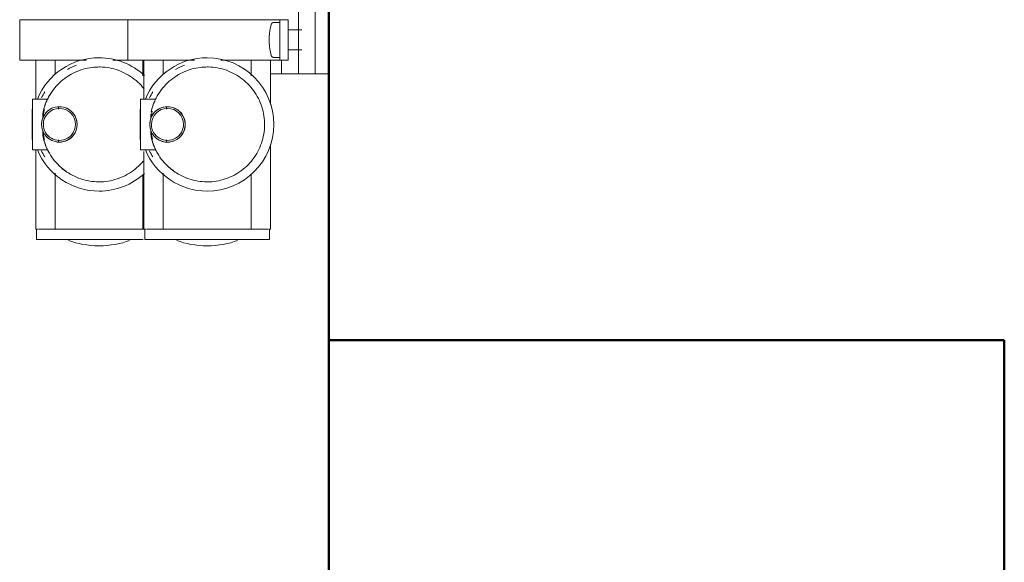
# Model space of a CAD drawing. Header units: millimetres. Extents: x 25471 to 48943, y 4737 to 38988.
# Tile 51 of 117: x 33572 to 33863, y 37742 to 37902. Entities that reach past the tile are written whole.
import ezdxf

# ---------------------------------------------------------------- set-up
doc = ezdxf.new("R2010")
doc.units = ezdxf.units.MM
doc.linetypes.add('ADSK_Скрыто', pattern=[300, 150, -150])
for name, color, linetype, lineweight in [('A-COLS-____-MCUT', 52, 'Continuous', 50), ('A-COLS-____-OTLN', 52, 'Continuous', 20), ('A-DETL-____-HDLN', 90, 'ADSK_Скрыто', 9), ('A-WALL-____-MCUT', 113, 'Continuous', 50), ('A-WALL-____-OTLN', 113, 'Continuous', 20), ('M-EQPM-____-OTLN', 50, 'Continuous', 20)]:
    doc.layers.add(name, color=color, linetype=linetype, lineweight=lineweight)

# ---------------------------------------------------------------- blocks, each defined once
blk = doc.blocks.new('Прямая форма - V line-608913-В_Этаж 01_Водопровод')
at = {"layer": 'A-COLS-____-MCUT', "color": 253}
for p, q in [((100, 150), (-100, 150)), ((-100, 150), (-100, -150)), ((100, -150), (100, 150)), ((-100, -150), (100, -150))]:
    blk.add_line(p, q, dxfattribs=at)
blk = doc.blocks.new('Прямая форма - CRE - 001-608914-В_Этаж 01_Водопровод')
blk.add_blockref('Прямая форма - V line-608913-В_Этаж 01_Водопровод', (0, 0))
blk = doc.blocks.new('Прямая форма - V line-609756-В_Этаж 01_Водопровод')
at = {"layer": 'A-WALL-____-MCUT', "color": 253}
for p, q in [((779.95, -200), (779.95, 0)), ((0, -200), (779.95, -200))]:
    blk.add_line(p, q, dxfattribs=at)
blk = doc.blocks.new('Прямая форма - SW - 004-609757-В_Этаж 01_Водопровод')
blk.add_blockref('Прямая форма - V line-609756-В_Этаж 01_Водопровод', (0, 0))
blk = doc.blocks.new('V line_ifc_RVT-1-В_Этаж 01_Водопровод')
at = {"layer": 'A-COLS-____-OTLN', "color": 9, "lineweight": 20, "rotation": 180}
blk.add_blockref('Прямая форма - CRE - 001-608914-В_Этаж 01_Водопровод', (33763.24, 37657.63), dxfattribs=at)
at = {"layer": 'A-WALL-____-OTLN', "color": 9, "lineweight": 20, "rotation": 270}
blk.add_blockref('Прямая форма - SW - 004-609757-В_Этаж 01_Водопровод', (33863.24, 38587.58), dxfattribs=at)
blk = doc.blocks.new('ADSK_Коллектор с регулирующими клапанами и расходомерами - N5-1658201-В_Этаж 01_Водопровод')
at = {"layer": 'A-DETL-____-HDLN', "flags": 128}
for points in [[(251.23, -16.96), (251.2, -16.94), (251.17, -16.92), (251.14, -16.9), (251.12, -16.88), (251.09, -16.85), (251.06, -16.83), (251.04, -16.8), (251.01, -16.77), (250.99, -16.75), (250.97, -16.72), (250.95, -16.69), (250.93, -16.66)], [(261.08, -16.64), (261.06, -16.67), (261.04, -16.7), (261.02, -16.73), (261, -16.76), (260.98, -16.79), (260.95, -16.81), (260.93, -16.84), (260.9, -16.86), (260.87, -16.89), (260.84, -16.91), (260.82, -16.93), (260.79, -16.95), (260.75, -16.97)]]:
    blk.add_lwpolyline(points, dxfattribs=at)
at = {"layer": 'M-EQPM-____-OTLN'}
for p, q in [((266, -4), (266, 0)), ((256, 0), (246, 0)), ((266, 0), (256, 0)), ((246, -4), (256, -4)), ((256, -4), (266, -4)), ((266, -4), (266, -5.17)), ((266, -5.17), (266, -6.66)), ((253.04, -7.93), (253.04, -12)), ((258.96, -12), (258.96, -7.93)), ((266, -9), (266, -6.66)), ((246, -9), (266, -9)), ((266, -9), (266, -10.17)), ((266, -10.17), (266, -11.66)), ((266, -14), (266, -11.66)), ((250, -14.5), (250, -12)), ((262, -12), (250, -12)), ((250, -18.5), (250, -14.5)), ((250, -14.5), (262, -14.5)), ((250.8, -14.5), (250.8, -16.19)), ((261.2, -16.19), (261.2, -14.5)), ((262, -12), (262, -14.5)), ((262, -14), (266, -14)), ((262, -14.5), (262, -18.5)), ((266, -14), (266, -17.25)), ((275.1, -17.25), (262, -17.25)), ((312, -17.25), (286.9, -17.25)), ((312, -17.85), (312, -17.25)), ((250, -53), (250, -18.5)), ((262, -18.5), (262, -31.94)), ((315.1, -17.5), (312, -17.5)), ((312, -22.45), (312, -18.06)), ((315.1, -54.5), (315.1, -17.5)), ((266.61, -23), (262, -23)), ((312, -23), (295.78, -23)), ((312, -22.45), (312, -23)), ((312, -24), (312, -23)), ((312, -24), (312, -48)), ((262, -39.76), (262, -53)), ((262, -49), (266.22, -49)), ((275.79, -48), (276.45, -48)), ((285.55, -48), (286.21, -48)), ((295.39, -49), (312, -49)), ((312, -49), (312, -48)), ((312, -49), (312, -49.55)), ((312, -53.94), (312, -49.55)), ((273.5, -51.26), (273.5, -55.75)), ((273.5, -54.27), (273.5, -52.38)), ((288.5, -55.75), (288.5, -51.26)), ((288.5, -52.38), (288.5, -54.27)), ((250, -53), (250, -59.5)), ((262, -59.5), (262, -53)), ((262, -54.75), (273.55, -54.75)), ((266.61, -55), (262, -55)), ((273.5, -54.27), (273.5, -55.75)), ((288.5, -54.27), (288.5, -55.75)), ((289, -54.75), (312, -54.75)), ((312, -55), (295.78, -55)), ((312, -54.75), (312, -54.15)), ((312, -54.5), (315.1, -54.5)), ((312, -54.75), (312, -55)), ((312, -56), (312, -55)), ((315.1, -86.5), (315.1, -54.92)), ((273.5, -55.75), (288.5, -55.75)), ((276.5, -55.8), (276.65, -55.8)), ((276.5, -55.8), (285.5, -55.8)), ((285.35, -55.8), (285.5, -55.8)), ((312, -56), (312, -80)), ((250, -59.5), (262, -59.5)), ((250, -85), (250, -59.5)), ((262, -59.5), (262, -63.94)), ((262, -71.76), (262, -85)), ((262, -81), (266.22, -81)), ((275.79, -80), (276.45, -80)), ((285.55, -80), (286.21, -80)), ((295.39, -81), (312, -81)), ((312, -81), (312, -80)), ((312, -81), (312, -81.55)), ((312, -85.94), (312, -81.55)), ((273.5, -83.26), (273.5, -87.75)), ((273.5, -86.27), (273.5, -84.38)), ((288.5, -87.75), (288.5, -83.26)), ((288.5, -84.38), (288.5, -86.27)), ((250, -85), (250, -91.5)), ((262, -91.5), (262, -85)), ((262, -86.75), (273.55, -86.75)), ((273.5, -86.27), (273.5, -87.75)), ((288.45, -86.75), (312, -86.75)), ((288.5, -86.27), (288.5, -87.75)), ((312, -86.75), (312, -86.15)), ((312, -86.5), (315.1, -86.5)), ((273.5, -87.75), (288.5, -87.75)), ((276.5, -87.8), (276.65, -87.8)), ((276.5, -87.8), (285.5, -87.8)), ((285.35, -87.8), (285.5, -87.8)), ((250, -91.5), (262, -91.5))]:
    blk.add_line(p, q, dxfattribs=at)
at = {"layer": 'M-EQPM-____-OTLN', "flags": 128}
for points in [[(251.5, -17.07), (251.46, -17.06), (251.43, -17.05), (251.39, -17.04), (251.36, -17.03), (251.33, -17.01), (251.3, -17), (251.26, -16.98), (251.23, -16.96), (251.2, -16.94), (251.17, -16.92), (251.14, -16.9), (251.12, -16.88), (251.09, -16.85), (251.06, -16.83), (251.04, -16.8), (251.01, -16.77), (250.99, -16.75), (250.97, -16.72), (250.95, -16.69), (250.93, -16.66), (250.91, -16.63), (250.89, -16.59), (250.88, -16.56), (250.87, -16.53), (250.85, -16.49), (250.84, -16.46), (250.83, -16.42), (250.82, -16.39), (250.82, -16.35), (250.81, -16.32), (250.8, -16.28), (250.8, -16.25), (250.8, -16.21), (250.8, -16.19)], [(256, -17.65), (255.08, -17.61), (254.16, -17.52), (253.24, -17.4), (252.33, -17.25), (251.5, -17.07)], [(260.5, -17.07), (259.6, -17.26), (258.69, -17.41), (257.77, -17.53), (256.85, -17.61), (256, -17.65)], [(261.2, -16.19), (261.2, -16.23), (261.2, -16.26), (261.19, -16.3), (261.19, -16.33), (261.18, -16.37), (261.17, -16.4), (261.16, -16.44), (261.15, -16.47), (261.14, -16.51), (261.13, -16.54), (261.11, -16.57), (261.1, -16.61), (261.08, -16.64), (261.06, -16.67), (261.04, -16.7), (261.02, -16.73), (261, -16.76), (260.98, -16.79), (260.95, -16.81), (260.93, -16.84), (260.9, -16.86), (260.87, -16.89), (260.84, -16.91), (260.82, -16.93), (260.79, -16.95), (260.75, -16.97), (260.72, -16.99), (260.69, -17), (260.66, -17.02), (260.62, -17.03), (260.59, -17.04), (260.56, -17.05), (260.52, -17.06), (260.5, -17.07)], [(298, -36), (297.99, -35.32), (297.95, -34.64), (297.88, -33.96), (297.78, -33.29), (297.66, -32.62), (297.51, -31.96), (297.34, -31.3), (297.14, -30.65), (296.91, -30.01), (296.66, -29.38), (296.38, -28.76), (296.08, -28.15), (295.75, -27.55), (295.4, -26.97), (295.03, -26.4), (294.64, -25.85), (294.22, -25.31), (293.78, -24.79), (293.32, -24.29), (292.84, -23.8), (292.35, -23.34), (291.83, -22.9), (291.3, -22.47), (290.75, -22.07), (290.19, -21.69), (289.61, -21.34), (289.01, -21.01), (288.41, -20.7), (287.79, -20.41), (287.16, -20.16), (286.52, -19.92), (285.87, -19.71), (285.22, -19.53), (284.56, -19.38), (283.89, -19.25), (283.22, -19.15), (282.54, -19.07), (281.86, -19.02), (281.18, -19), (280.5, -19.01), (279.82, -19.04), (279.15, -19.1), (278.47, -19.19), (277.8, -19.3), (277.14, -19.44), (276.48, -19.61), (275.83, -19.81), (275.18, -20.03), (274.55, -20.27), (273.93, -20.54), (273.31, -20.84), (272.71, -21.16), (272.13, -21.5), (271.55, -21.87), (271, -22.26), (270.45, -22.67), (269.93, -23.1), (269.42, -23.55), (268.93, -24.03), (268.46, -24.52), (268.02, -25.03), (267.59, -25.56), (267.18, -26.1), (266.79, -26.66), (266.43, -27.24), (266.09, -27.83), (265.78, -28.43), (265.49, -29.04), (265.22, -29.67), (264.98, -30.31), (264.77, -30.95), (264.58, -31.6), (264.42, -32.26), (264.28, -32.93), (264.17, -33.6), (264.09, -34.28), (264.03, -34.95), (264, -35.63), (264, -36)], [(264, -36), (264.01, -36.68), (264.05, -37.36), (264.12, -38.04), (264.22, -38.71), (264.34, -39.38), (264.49, -40.04), (264.66, -40.7), (264.86, -41.35), (265.09, -41.99), (265.34, -42.62), (265.62, -43.24), (265.92, -43.85), (266.25, -44.45), (266.6, -45.03), (266.97, -45.6), (267.36, -46.15), (267.78, -46.69), (268.22, -47.21), (268.68, -47.71), (269.16, -48.2), (269.65, -48.66), (270.17, -49.1), (270.7, -49.53), (271.25, -49.93), (271.81, -50.31), (272.39, -50.66), (272.99, -50.99), (273.59, -51.3), (274.21, -51.59), (274.84, -51.84), (275.48, -52.08), (276.13, -52.29), (276.78, -52.47), (276.85, -52.49)], [(285.15, -52.49), (285.8, -52.31), (286.45, -52.1), (287.09, -51.87), (287.72, -51.62), (288.34, -51.33), (288.95, -51.03), (289.54, -50.7), (290.12, -50.35), (290.69, -49.97), (291.24, -49.57), (291.77, -49.15), (292.29, -48.71), (292.79, -48.25), (293.27, -47.77), (293.73, -47.27), (294.17, -46.75), (294.59, -46.21), (294.99, -45.66), (295.36, -45.09), (295.72, -44.51), (296.04, -43.92), (296.35, -43.31), (296.63, -42.69), (296.88, -42.06), (297.11, -41.42), (297.32, -40.77), (297.49, -40.11), (297.65, -39.45), (297.77, -38.78), (297.87, -38.11), (297.94, -37.43), (297.98, -36.76), (298, -36.08), (298, -36)], [(270.45, -54.67), (269.93, -55.1), (269.42, -55.55), (268.93, -56.03), (268.46, -56.52), (268.02, -57.03), (267.59, -57.56), (267.18, -58.1), (266.79, -58.66), (266.43, -59.24), (266.09, -59.83), (265.78, -60.43), (265.49, -61.04), (265.22, -61.67), (264.98, -62.31), (264.77, -62.95), (264.58, -63.6), (264.42, -64.26), (264.28, -64.93), (264.17, -65.6), (264.09, -66.28), (264.03, -66.95), (264, -67.63), (264, -68)], [(298, -68), (297.99, -67.32), (297.95, -66.64), (297.88, -65.96), (297.78, -65.29), (297.66, -64.62), (297.51, -63.96), (297.34, -63.3), (297.14, -62.65), (296.91, -62.01), (296.66, -61.38), (296.38, -60.76), (296.08, -60.15), (295.75, -59.55), (295.4, -58.97), (295.03, -58.4), (294.64, -57.85), (294.22, -57.31), (293.78, -56.79), (293.32, -56.29), (292.84, -55.8), (292.35, -55.34), (291.83, -54.9)], [(264, -68), (264.01, -68.68), (264.05, -69.36), (264.12, -70.04), (264.22, -70.71), (264.34, -71.38), (264.49, -72.04), (264.66, -72.7), (264.86, -73.35), (265.09, -73.99), (265.34, -74.62), (265.62, -75.24), (265.92, -75.85), (266.25, -76.45), (266.6, -77.03), (266.97, -77.6), (267.36, -78.15), (267.78, -78.69), (268.22, -79.21), (268.68, -79.71), (269.16, -80.2), (269.65, -80.66), (270.17, -81.1), (270.7, -81.53), (271.25, -81.93), (271.81, -82.31), (272.39, -82.66), (272.99, -82.99), (273.59, -83.3), (274.21, -83.59), (274.84, -83.84), (275.48, -84.08), (276.13, -84.29), (276.78, -84.47), (276.85, -84.49)], [(285.15, -84.49), (285.8, -84.31), (286.45, -84.1), (287.09, -83.87), (287.72, -83.62), (288.34, -83.33), (288.95, -83.03), (289.54, -82.7), (290.12, -82.35), (290.69, -81.97), (291.24, -81.57), (291.77, -81.15), (292.29, -80.71), (292.79, -80.25), (293.27, -79.77), (293.73, -79.27), (294.17, -78.75), (294.59, -78.21), (294.99, -77.66), (295.36, -77.09), (295.72, -76.51), (296.04, -75.92), (296.35, -75.31), (296.63, -74.69), (296.88, -74.06), (297.11, -73.42), (297.32, -72.77), (297.49, -72.11), (297.65, -71.45), (297.77, -70.78), (297.87, -70.11), (297.94, -69.43), (297.98, -68.76), (298, -68.08), (298, -68)]]:
    blk.add_lwpolyline(points, dxfattribs=at)
at = {"layer": 'M-EQPM-____-OTLN'}
for centre, radius, start, end in [((281, -36), 19.75, 0, 180), ((281, -36), 17, 86.9607, 93.1177), ((281, -36), 19.75, 180, 247.682), ((281, -36), 17, 180, 185.2815), ((281, -36), 19.75, 292.318, 0), ((281, -36), 18.76, 200.8943, 209.9461), ((281, -47.75), 5.25, 90, 201.2048), ((281, -47.75), 5.25, 90, 177.6758), ((281, -47.75), 4.75, 90, 270), ((281, -47.75), 5.25, 338.7952, 90), ((281, -47.75), 5.25, 2.3242, 90), ((281, -47.75), 4.75, 270, 90), ((281, -36), 17, 208.6646, 211.9105), ((281, -36), 17, 317.6813, 330.9929), ((281, -47.75), 5.25, 186.7827, 270), ((281, -47.75), 5.25, 270, 353.2173), ((281, -36), 18.76, 239.121, 245.2785), ((281, -36), 17, 239.0986, 243.821), ((281, -36), 16.75, 256.4314, 264.1776), ((281, -36), 16.75, 275.8224, 285.3739), ((281, -36), 17, 296.179, 301.4807), ((281, -36), 18.76, 294.7215, 300.879), ((281, -68), 19.75, 137.0235, 180), ((281, -68), 19.75, 0, 42.7992), ((281, -68), 19.75, 180, 247.682), ((281, -68), 17, 180, 185.2815), ((281, -68), 19.75, 292.318, 0), ((281, -68), 18.76, 200.8943, 209.9461), ((281, -79.75), 5.25, 90, 201.2048), ((281, -79.75), 5.25, 90, 177.6758), ((281, -79.75), 4.75, 90, 270), ((281, -79.75), 5.25, 338.7952, 90), ((281, -79.75), 5.25, 2.3242, 90), ((281, -79.75), 4.75, 270, 90), ((281, -68), 17, 208.6646, 211.9105), ((281, -68), 17, 317.6813, 330.9929), ((281, -79.75), 5.25, 182.3242, 270), ((281, -79.75), 5.25, 270, 357.6758), ((281, -68), 18.76, 239.121, 245.2785), ((281, -68), 17, 239.0986, 243.821), ((281, -68), 16.75, 254.6261, 264.1776), ((281, -68), 16.75, 275.8224, 285.3739), ((281, -68), 17, 296.179, 301.4807), ((281, -68), 18.76, 294.7215, 300.879)]:
    blk.add_arc(centre, radius, start, end, dxfattribs=at)
for centre, start_param, end_param in [((309.8, -36), 4.712389, 5.397482), ((309.8, -36), 4.027296, 4.712389), ((309.8, -68), 4.712389, 5.397482), ((309.8, -68), 4.027296, 4.712389)]:
    blk.add_ellipse(centre, major_axis=(0, 14.25), ratio=0.5, start_param=start_param, end_param=end_param, dxfattribs=at)
for points, knots in [([(276.85, -52.49), (276.6, -52.42), (276.11, -52.28), (275.56, -52.11), (275.16, -51.97), (274.89, -51.86), (274.63, -51.76), (274.4, -51.67), (274.19, -51.58), (273.95, -51.47), (273.62, -51.31), (273.5, -51.26), (273.5, -51.26)], [0, 0, 0, 0, 0.125, 0.25, 0.3125, 0.375, 0.4375, 0.5, 0.5625, 0.625, 0.75, 1, 1, 1, 1]), ([(273.5, -51.31), (273.5, -51.35), (273.5, -51.44), (273.5, -51.6), (273.5, -51.74), (273.5, -51.96), (273.5, -52.18), (273.5, -52.38)], [0.2, 0.2, 0.2, 0.2, 0.4, 0.55, 0.625, 0.7, 1, 1, 1, 1]), ([(279.2, -52.68), (278.8, -52.54), (278.33, -52.3), (277.84, -51.95), (277.67, -51.81), (277.5, -51.67), (277.3, -51.48), (277.09, -51.26), (276.92, -51.06), (276.73, -50.82), (276.43, -50.37), (276.22, -49.95), (276.11, -49.65)], [-1, -1, -1, -1, -0.7, -0.625, -0.5875, -0.55, -0.475, -0.4, -0.35, -0.3, -0.2, 0, 0, 0, 0]), ([(285.89, -49.65), (285.78, -49.95), (285.57, -50.37), (285.27, -50.82), (285.08, -51.06), (284.93, -51.23), (284.78, -51.4), (284.62, -51.55), (284.46, -51.7), (284.23, -51.89), (283.94, -52.11), (283.45, -52.41), (283.06, -52.59), (282.8, -52.68)], [-1, -1, -1, -1, -0.8, -0.7, -0.65, -0.6, -0.55, -0.5, -0.45, -0.4, -0.3, -0.2, 0, 0, 0, 0]), ([(288.5, -51.26), (288.5, -51.26), (288.38, -51.31), (288, -51.49), (287.67, -51.64), (287.37, -51.76), (287.11, -51.86), (286.84, -51.97), (286.44, -52.11), (285.89, -52.28), (285.4, -52.42), (285.15, -52.49)], [0, 0, 0, 0, 0.25, 0.375, 0.5, 0.5625, 0.625, 0.6875, 0.75, 0.875, 1, 1, 1, 1]), ([(288.5, -52.38), (288.5, -52.12), (288.5, -51.8), (288.5, -51.51), (288.5, -51.38), (288.5, -51.33), (288.5, -51.31)], [0, 0, 0, 0, 0.4, 0.55, 0.7, 0.8, 0.8, 0.8, 0.8]), ([(276.85, -84.49), (276.6, -84.42), (276.11, -84.28), (275.56, -84.11), (275.16, -83.97), (274.89, -83.86), (274.63, -83.76), (274.4, -83.67), (274.19, -83.58), (273.95, -83.47), (273.62, -83.31), (273.5, -83.26), (273.5, -83.26)], [0, 0, 0, 0, 0.125, 0.25, 0.3125, 0.375, 0.4375, 0.5, 0.5625, 0.625, 0.75, 1, 1, 1, 1]), ([(273.5, -83.31), (273.5, -83.35), (273.5, -83.44), (273.5, -83.6), (273.5, -83.74), (273.5, -83.96), (273.5, -84.18), (273.5, -84.38)], [0.2, 0.2, 0.2, 0.2, 0.4, 0.55, 0.625, 0.7, 1, 1, 1, 1]), ([(279.2, -84.68), (278.8, -84.54), (278.33, -84.3), (277.84, -83.95), (277.67, -83.81), (277.5, -83.67), (277.3, -83.48), (277.09, -83.26), (276.92, -83.06), (276.73, -82.82), (276.43, -82.37), (276.22, -81.95), (276.11, -81.65)], [-1, -1, -1, -1, -0.7, -0.625, -0.5875, -0.55, -0.475, -0.4, -0.35, -0.3, -0.2, 0, 0, 0, 0]), ([(285.89, -81.65), (285.78, -81.95), (285.57, -82.37), (285.27, -82.82), (285.08, -83.06), (284.93, -83.23), (284.78, -83.4), (284.62, -83.55), (284.46, -83.7), (284.23, -83.89), (283.94, -84.11), (283.45, -84.41), (283.06, -84.59), (282.8, -84.68)], [-1, -1, -1, -1, -0.8, -0.7, -0.65, -0.6, -0.55, -0.5, -0.45, -0.4, -0.3, -0.2, 0, 0, 0, 0]), ([(288.5, -83.26), (288.5, -83.26), (288.38, -83.31), (288, -83.49), (287.67, -83.64), (287.37, -83.76), (287.11, -83.86), (286.84, -83.97), (286.44, -84.11), (285.89, -84.28), (285.4, -84.42), (285.15, -84.49)], [0, 0, 0, 0, 0.25, 0.375, 0.5, 0.5625, 0.625, 0.6875, 0.75, 0.875, 1, 1, 1, 1]), ([(288.5, -84.38), (288.5, -84.12), (288.5, -83.8), (288.5, -83.51), (288.5, -83.38), (288.5, -83.33), (288.5, -83.31)], [0, 0, 0, 0, 0.4, 0.55, 0.7, 0.8, 0.8, 0.8, 0.8])]:
    blk.add_open_spline(points, degree=3, knots=knots, dxfattribs=at)
for points in [[(277.41, -52.59), (277.22, -52.56), (277.04, -52.53), (276.85, -52.49)], [(279.2, -52.68), (278.78, -52.69), (278.37, -52.68), (277.98, -52.65)], [(281, -53), (280.69, -53), (280.07, -52.94), (279.48, -52.79), (279.2, -52.68)], [(282.8, -52.68), (282.52, -52.79), (281.93, -52.94), (281.31, -53), (281, -53)], [(285.15, -52.49), (284.91, -52.54), (284.42, -52.63), (283.63, -52.68), (283.08, -52.69), (282.8, -52.68)], [(279.2, -84.68), (278.78, -84.69), (277.96, -84.67), (277.21, -84.56), (276.85, -84.49)], [(285.15, -84.49), (284.91, -84.54), (284.42, -84.63), (283.63, -84.68), (283.08, -84.69), (282.8, -84.68)], [(281, -85), (280.69, -85), (280.07, -84.94), (279.48, -84.79), (279.2, -84.68)], [(282.8, -84.68), (282.52, -84.79), (281.93, -84.94), (281.31, -85), (281, -85)]]:
    blk.add_open_spline(points, degree=3, dxfattribs=at)

msp = doc.modelspace()

# ---------------------------------------------------------------- block references
at = {"lineweight": 9}
msp.add_blockref('V line_ifc_RVT-1-В_Этаж 01_Водопровод', (0, 0), dxfattribs=at)
at = {"layer": 'A-DETL-____-HDLN', "rotation": 269.9999999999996}
msp.add_blockref('ADSK_Коллектор с регулирующими клапанами и расходомерами - N5-1658201-В_Этаж 01_Водопровод', (33663.24, 38152.47), dxfattribs=at)

doc.saveas('drawing.dxf')
